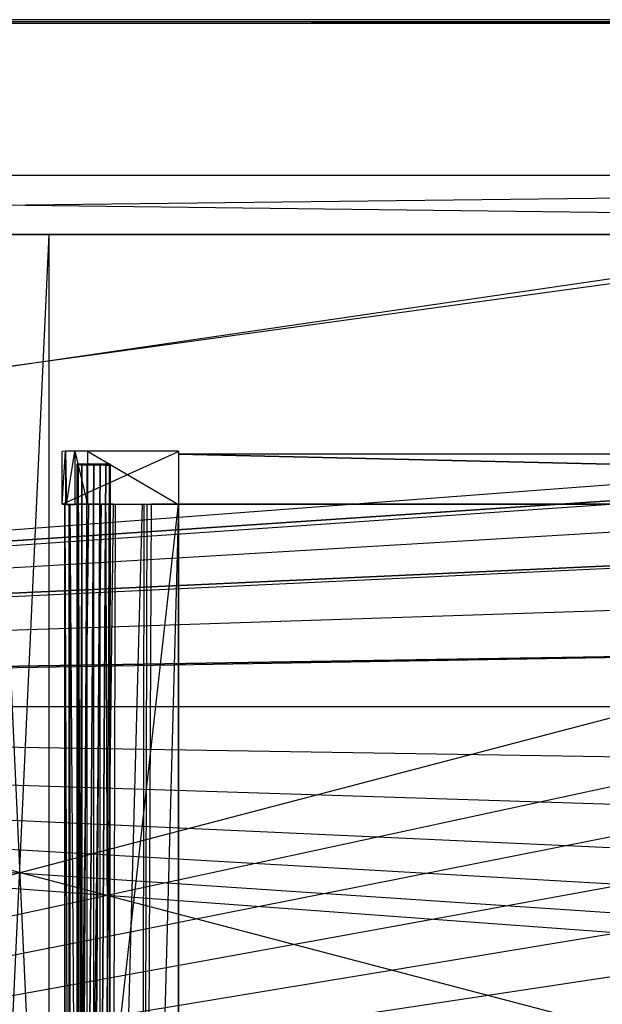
# Model space of a CAD drawing. Extents: x -1.6 to 0, y -0.5 to 0.
# Tile 18 of 29: x -0.8 to -0.61, y -0.32 to 0. Entities that reach past the tile are written whole.
import ezdxf

# ---------------------------------------------------------------- set-up
doc = ezdxf.new("R2010")
doc.units = 0
for name, color, linetype in [('L11_KORPUS_LEGATO_MS_X_190__Y_4', 7, 'CONTINUOUS'), ('L12_KORPUS_LEGATO_BO_X_15620__Y', 7, 'CONTINUOUS'), ('L13_KORPUS_LEGATO_RWT_X_15620__', 7, 'CONTINUOUS'), ('L19_DRAWERBOX_LEGATO_REL_7_X_13', 7, 'CONTINUOUS'), ('L21_DRAWERBOX_LEGATO_REL_5_X_36', 7, 'CONTINUOUS'), ('L23_DRAWERBOX_LEGATO_REL_3_X_68', 7, 'CONTINUOUS'), ('L24_DRAWERBOX_LEGATO_REL_2_X_68', 7, 'CONTINUOUS'), ('L26_DRAWERBOX_LEGATO_REL_0_X_37', 7, 'CONTINUOUS'), ('L9_PLATTE_LEGATO_N_B11700__0___', 7, 'CONTINUOUS')]:
    doc.layers.add(name, color=color, linetype=linetype)

msp = doc.modelspace()

# ---------------------------------------------------------------- linework, layer by layer
at = {"layer": 'L11_KORPUS_LEGATO_MS_X_190__Y_4', "color": 8}
for points, invisible_edges in [([(-0.8095, -0.069, 0.313), (-0.7905, -0.069, 0.02), (-0.8095, -0.069, 0.02), (-0.8095, -0.069, 0.313)], 13), ([(-0.7905, -0.069, 0.02), (-0.8095, -0.069, 0.313), (-0.7905, -0.069, 0.313), (-0.7905, -0.069, 0.02)], 14), ([(-0.7905, -0.069, 0.02), (-0.8095, -0.478, 0.02), (-0.8095, -0.069, 0.02), (-0.7905, -0.069, 0.02)], 13), ([(-0.8095, -0.478, 0.02), (-0.7905, -0.069, 0.02), (-0.7905, -0.478, 0.02), (-0.8095, -0.478, 0.02)], 14), ([(-0.7905, -0.478, 0.313), (-0.8095, -0.069, 0.313), (-0.8095, -0.478, 0.313), (-0.7905, -0.478, 0.313)], 13), ([(-0.8095, -0.069, 0.313), (-0.7905, -0.478, 0.313), (-0.7905, -0.069, 0.313), (-0.8095, -0.069, 0.313)], 14), ([(-0.7905, -0.069, 0.02), (-0.7905, -0.478, 0.313), (-0.7905, -0.478, 0.02), (-0.7905, -0.069, 0.02)], 13), ([(-0.7905, -0.478, 0.313), (-0.7905, -0.069, 0.02), (-0.7905, -0.069, 0.313), (-0.7905, -0.478, 0.313)], 14)]:
    msp.add_3dface(points, dxfattribs=dict(at, invisible_edges=invisible_edges))
at = {"layer": 'L12_KORPUS_LEGATO_BO_X_15620__Y', "color": 8}
for points, invisible_edges in [([(-0.019, -0.4785, 0.02), (-1.581, -0.069, 0.02), (-1.581, -0.4785, 0.02), (-0.019, -0.4785, 0.02)], 13), ([(-1.581, -0.069, 0.02), (-0.019, -0.4785, 0.02), (-0.019, -0.069, 0.02), (-1.581, -0.069, 0.02)], 14), ([(-0.019, -0.069, 0.001), (-1.581, -0.4785, 0.001), (-1.581, -0.069, 0.001), (-0.019, -0.069, 0.001)], 13), ([(-1.581, -0.4785, 0.001), (-0.019, -0.069, 0.001), (-0.019, -0.4785, 0.001), (-1.581, -0.4785, 0.001)], 14), ([(-1.581, -0.069, 0.02), (-0.019, -0.069, 0.001), (-1.581, -0.069, 0.001), (-1.581, -0.069, 0.02)], 13), ([(-0.019, -0.069, 0.001), (-1.581, -0.069, 0.02), (-0.019, -0.069, 0.02), (-0.019, -0.069, 0.001)], 14)]:
    msp.add_3dface(points, dxfattribs=dict(at, invisible_edges=invisible_edges))
at = {"layer": 'L13_KORPUS_LEGATO_RWT_X_15620__', "color": 8}
for points, invisible_edges in [([(-1.581, -0.05, 0.1605), (-0.019, -0.05, 0.0005), (-1.581, -0.05, 0.0005), (-1.581, -0.05, 0.1605)], 13), ([(-0.019, -0.05, 0.0005), (-1.581, -0.05, 0.1605), (-0.019, -0.05, 0.1605), (-0.019, -0.05, 0.0005)], 14), ([(-0.019, -0.05, 0.0005), (-1.581, -0.069, 0.0005), (-1.581, -0.05, 0.0005), (-0.019, -0.05, 0.0005)], 13), ([(-1.581, -0.069, 0.0005), (-0.019, -0.05, 0.0005), (-0.019, -0.069, 0.0005), (-1.581, -0.069, 0.0005)], 14), ([(-0.019, -0.069, 0.1605), (-1.581, -0.05, 0.1605), (-1.581, -0.069, 0.1605), (-0.019, -0.069, 0.1605)], 13), ([(-1.581, -0.05, 0.1605), (-0.019, -0.069, 0.1605), (-0.019, -0.05, 0.1605), (-1.581, -0.05, 0.1605)], 14), ([(-0.019, -0.069, 0.1605), (-1.581, -0.069, 0.0005), (-0.019, -0.069, 0.0005), (-0.019, -0.069, 0.1605)], 13), ([(-1.581, -0.069, 0.0005), (-0.019, -0.069, 0.1605), (-1.581, -0.069, 0.1605), (-1.581, -0.069, 0.0005)], 14)]:
    msp.add_3dface(points, dxfattribs=dict(at, invisible_edges=invisible_edges))
at = {"layer": 'L19_DRAWERBOX_LEGATO_REL_7_X_13', "color": 8}
for points, invisible_edges in [([(-0.781257, -0.143025, 0.168674), (-0.781669, -0.142651, 0.1666), (-0.781669, -0.143025, 0.1666), (-0.781257, -0.143025, 0.168674)], 13), ([(-0.781669, -0.142651, 0.1666), (-0.781257, -0.143025, 0.168674), (-0.781257, -0.142651, 0.168674), (-0.781669, -0.142651, 0.1666)], 14), ([(-0.781669, -0.143025, 0.1666), (-0.781257, -0.142651, 0.164526), (-0.781257, -0.143025, 0.164526), (-0.781669, -0.143025, 0.1666)], 13), ([(-0.781257, -0.142651, 0.164526), (-0.781669, -0.143025, 0.1666), (-0.781669, -0.142651, 0.1666), (-0.781257, -0.142651, 0.164526)], 14), ([(-0.781669, -0.142651, 0.1666), (-0.780164, -0.142651, 0.164979), (-0.781257, -0.142651, 0.164526), (-0.781669, -0.142651, 0.1666)], 13), ([(-0.780164, -0.142651, 0.164979), (-0.781669, -0.142651, 0.1666), (-0.780487, -0.142651, 0.1666), (-0.780164, -0.142651, 0.164979)], 14), ([(-0.781257, -0.142651, 0.168674), (-0.780487, -0.142651, 0.1666), (-0.781669, -0.142651, 0.1666), (-0.781257, -0.142651, 0.168674)], 13), ([(-0.781257, -0.452987, 0.168674), (-0.781669, -0.143025, 0.1666), (-0.781669, -0.452987, 0.1666), (-0.781257, -0.452987, 0.168674)], 13), ([(-0.781669, -0.143025, 0.1666), (-0.781257, -0.452987, 0.168674), (-0.781257, -0.143025, 0.168674), (-0.781669, -0.143025, 0.1666)], 14), ([(-0.781669, -0.452987, 0.1666), (-0.781257, -0.143025, 0.164526), (-0.781257, -0.452987, 0.164526), (-0.781669, -0.452987, 0.1666)], 13), ([(-0.781257, -0.143025, 0.164526), (-0.781669, -0.452987, 0.1666), (-0.781669, -0.143025, 0.1666), (-0.781257, -0.143025, 0.164526)], 14), ([(-0.780082, -0.143025, 0.170432), (-0.781257, -0.142651, 0.168674), (-0.781257, -0.143025, 0.168674), (-0.780082, -0.143025, 0.170432)], 13), ([(-0.781257, -0.142651, 0.168674), (-0.780082, -0.143025, 0.170432), (-0.780082, -0.142651, 0.170432), (-0.781257, -0.142651, 0.168674)], 14), ([(-0.781257, -0.143025, 0.164526), (-0.780082, -0.142651, 0.162768), (-0.780082, -0.143025, 0.162768), (-0.781257, -0.143025, 0.164526)], 13), ([(-0.780082, -0.142651, 0.162768), (-0.781257, -0.143025, 0.164526), (-0.781257, -0.142651, 0.164526), (-0.780082, -0.142651, 0.162768)], 14), ([(-0.781257, -0.142651, 0.164526), (-0.779246, -0.142651, 0.163604), (-0.780082, -0.142651, 0.162768), (-0.781257, -0.142651, 0.164526)], 13), ([(-0.779246, -0.142651, 0.163604), (-0.781257, -0.142651, 0.164526), (-0.780164, -0.142651, 0.164979), (-0.779246, -0.142651, 0.163604)], 14), ([(-0.780487, -0.142651, 0.1666), (-0.781257, -0.142651, 0.168674), (-0.780164, -0.142651, 0.168221), (-0.780487, -0.142651, 0.1666)], 14), ([(-0.781257, -0.142651, 0.168674), (-0.779246, -0.142651, 0.169596), (-0.780164, -0.142651, 0.168221), (-0.781257, -0.142651, 0.168674)], 13), ([(-0.779246, -0.142651, 0.169596), (-0.781257, -0.142651, 0.168674), (-0.780082, -0.142651, 0.170432), (-0.779246, -0.142651, 0.169596)], 14), ([(-0.780082, -0.452987, 0.170432), (-0.781257, -0.143025, 0.168674), (-0.781257, -0.452987, 0.168674), (-0.780082, -0.452987, 0.170432)], 13), ([(-0.781257, -0.143025, 0.168674), (-0.780082, -0.452987, 0.170432), (-0.780082, -0.143025, 0.170432), (-0.781257, -0.143025, 0.168674)], 14), ([(-0.781257, -0.452987, 0.164526), (-0.780082, -0.143025, 0.162768), (-0.780082, -0.452987, 0.162768), (-0.781257, -0.452987, 0.164526)], 13), ([(-0.780082, -0.143025, 0.162768), (-0.781257, -0.452987, 0.164526), (-0.781257, -0.143025, 0.164526), (-0.780082, -0.143025, 0.162768)], 14), ([(-0.772013, -0.142651, 0.1666), (-0.780164, -0.142651, 0.164979), (-0.780487, -0.142651, 0.1666), (-0.772013, -0.142651, 0.1666)], 13), ([(-0.772013, -0.142651, 0.1666), (-0.780487, -0.142651, 0.1666), (-0.780164, -0.142651, 0.168221), (-0.772013, -0.142651, 0.1666)], 10), ([(-0.773254, -0.142651, 0.163604), (-0.779246, -0.142651, 0.163604), (-0.780164, -0.142651, 0.164979), (-0.773254, -0.142651, 0.163604)], 10), ([(-0.773254, -0.142651, 0.163604), (-0.780164, -0.142651, 0.164979), (-0.772335, -0.142651, 0.164979), (-0.773254, -0.142651, 0.163604)], 13), ([(-0.772335, -0.142651, 0.164979), (-0.780164, -0.142651, 0.164979), (-0.772013, -0.142651, 0.1666), (-0.772335, -0.142651, 0.164979)], 10), ([(-0.772013, -0.142651, 0.1666), (-0.780164, -0.142651, 0.168221), (-0.772335, -0.142651, 0.168221), (-0.772013, -0.142651, 0.1666)], 13), ([(-0.772335, -0.142651, 0.168221), (-0.780164, -0.142651, 0.168221), (-0.779246, -0.142651, 0.169596), (-0.772335, -0.142651, 0.168221)], 14), ([(-0.778324, -0.143025, 0.171607), (-0.780082, -0.142651, 0.170432), (-0.780082, -0.143025, 0.170432), (-0.778324, -0.143025, 0.171607)], 13), ([(-0.780082, -0.142651, 0.170432), (-0.778324, -0.143025, 0.171607), (-0.778324, -0.142651, 0.171607), (-0.780082, -0.142651, 0.170432)], 14), ([(-0.778324, -0.142651, 0.161593), (-0.780082, -0.143025, 0.162768), (-0.780082, -0.142651, 0.162768), (-0.778324, -0.142651, 0.161593)], 13), ([(-0.780082, -0.143025, 0.162768), (-0.778324, -0.142651, 0.161593), (-0.778324, -0.143025, 0.161593), (-0.780082, -0.143025, 0.162768)], 14), ([(-0.780082, -0.142651, 0.162768), (-0.777871, -0.142651, 0.162686), (-0.778324, -0.142651, 0.161593), (-0.780082, -0.142651, 0.162768)], 13), ([(-0.777871, -0.142651, 0.162686), (-0.780082, -0.142651, 0.162768), (-0.779246, -0.142651, 0.163604), (-0.777871, -0.142651, 0.162686)], 14), ([(-0.780082, -0.142651, 0.170432), (-0.777871, -0.142651, 0.170514), (-0.779246, -0.142651, 0.169596), (-0.780082, -0.142651, 0.170432)], 13), ([(-0.777871, -0.142651, 0.170514), (-0.780082, -0.142651, 0.170432), (-0.778324, -0.142651, 0.171607), (-0.777871, -0.142651, 0.170514)], 14), ([(-0.780082, -0.452987, 0.170432), (-0.778324, -0.143025, 0.171607), (-0.780082, -0.143025, 0.170432), (-0.780082, -0.452987, 0.170432)], 13), ([(-0.778324, -0.143025, 0.171607), (-0.780082, -0.452987, 0.170432), (-0.778324, -0.452987, 0.171607), (-0.778324, -0.143025, 0.171607)], 14), ([(-0.778324, -0.143025, 0.161593), (-0.780082, -0.452987, 0.162768), (-0.780082, -0.143025, 0.162768), (-0.778324, -0.143025, 0.161593)], 13), ([(-0.780082, -0.452987, 0.162768), (-0.778324, -0.143025, 0.161593), (-0.778324, -0.452987, 0.161593), (-0.780082, -0.452987, 0.162768)], 14), ([(-0.774628, -0.142651, 0.162686), (-0.777871, -0.142651, 0.162686), (-0.779246, -0.142651, 0.163604), (-0.774628, -0.142651, 0.162686)], 10), ([(-0.774628, -0.142651, 0.162686), (-0.779246, -0.142651, 0.163604), (-0.773254, -0.142651, 0.163604), (-0.774628, -0.142651, 0.162686)], 13), ([(-0.772335, -0.142651, 0.168221), (-0.779246, -0.142651, 0.169596), (-0.773254, -0.142651, 0.169596), (-0.772335, -0.142651, 0.168221)], 15), ([(-0.773254, -0.142651, 0.169596), (-0.779246, -0.142651, 0.169596), (-0.777871, -0.142651, 0.170514), (-0.773254, -0.142651, 0.169596)], 10), ([(-0.77625, -0.143025, 0.172019), (-0.778324, -0.142651, 0.171607), (-0.778324, -0.143025, 0.171607), (-0.77625, -0.143025, 0.172019)], 13), ([(-0.778324, -0.142651, 0.171607), (-0.77625, -0.143025, 0.172019), (-0.77625, -0.142651, 0.172019), (-0.778324, -0.142651, 0.171607)], 14), ([(-0.77625, -0.142651, 0.161181), (-0.778324, -0.143025, 0.161593), (-0.778324, -0.142651, 0.161593), (-0.77625, -0.142651, 0.161181)], 13), ([(-0.778324, -0.143025, 0.161593), (-0.77625, -0.142651, 0.161181), (-0.77625, -0.143025, 0.161181), (-0.778324, -0.143025, 0.161593)], 14), ([(-0.778324, -0.142651, 0.161593), (-0.77625, -0.142651, 0.162363), (-0.77625, -0.142651, 0.161181), (-0.778324, -0.142651, 0.161593)], 13), ([(-0.77625, -0.142651, 0.162363), (-0.778324, -0.142651, 0.161593), (-0.777871, -0.142651, 0.162686), (-0.77625, -0.142651, 0.162363)], 14), ([(-0.778324, -0.142651, 0.171607), (-0.77625, -0.142651, 0.170837), (-0.777871, -0.142651, 0.170514), (-0.778324, -0.142651, 0.171607)], 13), ([(-0.77625, -0.142651, 0.170837), (-0.778324, -0.142651, 0.171607), (-0.77625, -0.142651, 0.172019), (-0.77625, -0.142651, 0.170837)], 14), ([(-0.778324, -0.452987, 0.171607), (-0.77625, -0.143025, 0.172019), (-0.778324, -0.143025, 0.171607), (-0.778324, -0.452987, 0.171607)], 13), ([(-0.77625, -0.143025, 0.172019), (-0.778324, -0.452987, 0.171607), (-0.77625, -0.452987, 0.172019), (-0.77625, -0.143025, 0.172019)], 14), ([(-0.77625, -0.143025, 0.161181), (-0.778324, -0.452987, 0.161593), (-0.778324, -0.143025, 0.161593), (-0.77625, -0.143025, 0.161181)], 13), ([(-0.778324, -0.452987, 0.161593), (-0.77625, -0.143025, 0.161181), (-0.77625, -0.452987, 0.161181), (-0.778324, -0.452987, 0.161593)], 14), ([(-0.777871, -0.142651, 0.162686), (-0.774628, -0.142651, 0.162686), (-0.77625, -0.142651, 0.162363), (-0.777871, -0.142651, 0.162686)], 13), ([(-0.773254, -0.142651, 0.169596), (-0.777871, -0.142651, 0.170514), (-0.774628, -0.142651, 0.170514), (-0.773254, -0.142651, 0.169596)], 15), ([(-0.774628, -0.142651, 0.170514), (-0.777871, -0.142651, 0.170514), (-0.77625, -0.142651, 0.170837), (-0.774628, -0.142651, 0.170514)], 15), ([(-0.774176, -0.142651, 0.161593), (-0.77625, -0.143025, 0.161181), (-0.77625, -0.142651, 0.161181), (-0.774176, -0.142651, 0.161593)], 13), ([(-0.77625, -0.143025, 0.161181), (-0.774176, -0.142651, 0.161593), (-0.774176, -0.143025, 0.161593), (-0.77625, -0.143025, 0.161181)], 14), ([(-0.774176, -0.143025, 0.171607), (-0.77625, -0.142651, 0.172019), (-0.77625, -0.143025, 0.172019), (-0.774176, -0.143025, 0.171607)], 13), ([(-0.77625, -0.142651, 0.172019), (-0.774176, -0.143025, 0.171607), (-0.774176, -0.142651, 0.171607), (-0.77625, -0.142651, 0.172019)], 14), ([(-0.77625, -0.142651, 0.170837), (-0.774176, -0.142651, 0.171607), (-0.774628, -0.142651, 0.170514), (-0.77625, -0.142651, 0.170837)], 13), ([(-0.774176, -0.142651, 0.171607), (-0.77625, -0.142651, 0.170837), (-0.77625, -0.142651, 0.172019), (-0.774176, -0.142651, 0.171607)], 14), ([(-0.77625, -0.142651, 0.162363), (-0.774176, -0.142651, 0.161593), (-0.77625, -0.142651, 0.161181), (-0.77625, -0.142651, 0.162363)], 13), ([(-0.774176, -0.142651, 0.161593), (-0.77625, -0.142651, 0.162363), (-0.774628, -0.142651, 0.162686), (-0.774176, -0.142651, 0.161593)], 14), ([(-0.774176, -0.143025, 0.161593), (-0.77625, -0.452987, 0.161181), (-0.77625, -0.143025, 0.161181), (-0.774176, -0.143025, 0.161593)], 13), ([(-0.77625, -0.452987, 0.161181), (-0.774176, -0.143025, 0.161593), (-0.774176, -0.452987, 0.161593), (-0.77625, -0.452987, 0.161181)], 14), ([(-0.77625, -0.452987, 0.172019), (-0.774176, -0.143025, 0.171607), (-0.77625, -0.143025, 0.172019), (-0.77625, -0.452987, 0.172019)], 13), ([(-0.774176, -0.143025, 0.171607), (-0.77625, -0.452987, 0.172019), (-0.774176, -0.452987, 0.171607), (-0.774176, -0.143025, 0.171607)], 14), ([(-0.774628, -0.142651, 0.170514), (-0.772418, -0.142651, 0.170432), (-0.773254, -0.142651, 0.169596), (-0.774628, -0.142651, 0.170514)], 13), ([(-0.772418, -0.142651, 0.170432), (-0.774628, -0.142651, 0.170514), (-0.774176, -0.142651, 0.171607), (-0.772418, -0.142651, 0.170432)], 14), ([(-0.774628, -0.142651, 0.162686), (-0.772418, -0.142651, 0.162768), (-0.774176, -0.142651, 0.161593), (-0.774628, -0.142651, 0.162686)], 13), ([(-0.772418, -0.142651, 0.162768), (-0.774628, -0.142651, 0.162686), (-0.773254, -0.142651, 0.163604), (-0.772418, -0.142651, 0.162768)], 14), ([(-0.772418, -0.142651, 0.162768), (-0.774176, -0.143025, 0.161593), (-0.774176, -0.142651, 0.161593), (-0.772418, -0.142651, 0.162768)], 13), ([(-0.774176, -0.143025, 0.161593), (-0.772418, -0.142651, 0.162768), (-0.772418, -0.143025, 0.162768), (-0.774176, -0.143025, 0.161593)], 14), ([(-0.772418, -0.143025, 0.170432), (-0.774176, -0.142651, 0.171607), (-0.774176, -0.143025, 0.171607), (-0.772418, -0.143025, 0.170432)], 13), ([(-0.774176, -0.142651, 0.171607), (-0.772418, -0.143025, 0.170432), (-0.772418, -0.142651, 0.170432), (-0.774176, -0.142651, 0.171607)], 14), ([(-0.772418, -0.143025, 0.162768), (-0.774176, -0.452987, 0.161593), (-0.774176, -0.143025, 0.161593), (-0.772418, -0.143025, 0.162768)], 13), ([(-0.774176, -0.452987, 0.161593), (-0.772418, -0.143025, 0.162768), (-0.772418, -0.452987, 0.162768), (-0.774176, -0.452987, 0.161593)], 14), ([(-0.774176, -0.452987, 0.171607), (-0.772418, -0.143025, 0.170432), (-0.774176, -0.143025, 0.171607), (-0.774176, -0.452987, 0.171607)], 13), ([(-0.772418, -0.143025, 0.170432), (-0.774176, -0.452987, 0.171607), (-0.772418, -0.452987, 0.170432), (-0.772418, -0.143025, 0.170432)], 14), ([(-0.773254, -0.142651, 0.169596), (-0.771243, -0.142651, 0.168674), (-0.772335, -0.142651, 0.168221), (-0.773254, -0.142651, 0.169596)], 13), ([(-0.771243, -0.142651, 0.168674), (-0.773254, -0.142651, 0.169596), (-0.772418, -0.142651, 0.170432), (-0.771243, -0.142651, 0.168674)], 14), ([(-0.773254, -0.142651, 0.163604), (-0.771243, -0.142651, 0.164526), (-0.772418, -0.142651, 0.162768), (-0.773254, -0.142651, 0.163604)], 13), ([(-0.771243, -0.142651, 0.164526), (-0.773254, -0.142651, 0.163604), (-0.772335, -0.142651, 0.164979), (-0.771243, -0.142651, 0.164526)], 14), ([(-0.772418, -0.142651, 0.162768), (-0.771243, -0.143025, 0.164526), (-0.772418, -0.143025, 0.162768), (-0.772418, -0.142651, 0.162768)], 13), ([(-0.771243, -0.143025, 0.164526), (-0.772418, -0.142651, 0.162768), (-0.771243, -0.142651, 0.164526), (-0.771243, -0.143025, 0.164526)], 14), ([(-0.771243, -0.142651, 0.168674), (-0.772418, -0.143025, 0.170432), (-0.771243, -0.143025, 0.168674), (-0.771243, -0.142651, 0.168674)], 13), ([(-0.772418, -0.143025, 0.170432), (-0.771243, -0.142651, 0.168674), (-0.772418, -0.142651, 0.170432), (-0.772418, -0.143025, 0.170432)], 14), ([(-0.772418, -0.143025, 0.162768), (-0.771243, -0.452987, 0.164526), (-0.772418, -0.452987, 0.162768), (-0.772418, -0.143025, 0.162768)], 13), ([(-0.771243, -0.452987, 0.164526), (-0.772418, -0.143025, 0.162768), (-0.771243, -0.143025, 0.164526), (-0.771243, -0.452987, 0.164526)], 14), ([(-0.771243, -0.143025, 0.168674), (-0.772418, -0.452987, 0.170432), (-0.771243, -0.452987, 0.168674), (-0.771243, -0.143025, 0.168674)], 13), ([(-0.772418, -0.452987, 0.170432), (-0.771243, -0.143025, 0.168674), (-0.772418, -0.143025, 0.170432), (-0.772418, -0.452987, 0.170432)], 14), ([(-0.772335, -0.142651, 0.168221), (-0.770831, -0.142651, 0.1666), (-0.772013, -0.142651, 0.1666), (-0.772335, -0.142651, 0.168221)], 13), ([(-0.770831, -0.142651, 0.1666), (-0.772335, -0.142651, 0.168221), (-0.771243, -0.142651, 0.168674), (-0.770831, -0.142651, 0.1666)], 14), ([(-0.772335, -0.142651, 0.164979), (-0.770831, -0.142651, 0.1666), (-0.771243, -0.142651, 0.164526), (-0.772335, -0.142651, 0.164979)], 13), ([(-0.770831, -0.142651, 0.1666), (-0.772335, -0.142651, 0.164979), (-0.772013, -0.142651, 0.1666), (-0.770831, -0.142651, 0.1666)], 14), ([(-0.771243, -0.142651, 0.164526), (-0.770831, -0.143025, 0.1666), (-0.771243, -0.143025, 0.164526), (-0.771243, -0.142651, 0.164526)], 13), ([(-0.770831, -0.143025, 0.1666), (-0.771243, -0.142651, 0.164526), (-0.770831, -0.142651, 0.1666), (-0.770831, -0.143025, 0.1666)], 14), ([(-0.770831, -0.142651, 0.1666), (-0.771243, -0.143025, 0.168674), (-0.770831, -0.143025, 0.1666), (-0.770831, -0.142651, 0.1666)], 13), ([(-0.771243, -0.143025, 0.168674), (-0.770831, -0.142651, 0.1666), (-0.771243, -0.142651, 0.168674), (-0.771243, -0.143025, 0.168674)], 14), ([(-0.771243, -0.143025, 0.164526), (-0.770831, -0.452987, 0.1666), (-0.771243, -0.452987, 0.164526), (-0.771243, -0.143025, 0.164526)], 13), ([(-0.770831, -0.452987, 0.1666), (-0.771243, -0.143025, 0.164526), (-0.770831, -0.143025, 0.1666), (-0.770831, -0.452987, 0.1666)], 14), ([(-0.770831, -0.143025, 0.1666), (-0.771243, -0.452987, 0.168674), (-0.770831, -0.452987, 0.1666), (-0.770831, -0.143025, 0.1666)], 13), ([(-0.771243, -0.452987, 0.168674), (-0.770831, -0.143025, 0.1666), (-0.771243, -0.143025, 0.168674), (-0.771243, -0.452987, 0.168674)], 14)]:
    msp.add_3dface(points, dxfattribs=dict(at, invisible_edges=invisible_edges))
at = {"layer": 'L21_DRAWERBOX_LEGATO_REL_5_X_36', "color": 8}
for points, invisible_edges in [([(-0.749015, -0.1555, 0.032), (-0.7855, -0.4795, 0.032), (-0.7855, -0.1555, 0.032), (-0.749015, -0.1555, 0.032)], 13), ([(-0.7855, -0.4795, 0.032), (-0.749015, -0.1555, 0.032), (-0.749015, -0.4795, 0.032), (-0.7855, -0.4795, 0.032)], 14), ([(-0.784214, -0.4795, 0.10758), (-0.7855, -0.1555, 0.032), (-0.7855, -0.4795, 0.032), (-0.784214, -0.4795, 0.10758)], 13), ([(-0.7855, -0.1555, 0.032), (-0.784214, -0.4795, 0.10758), (-0.784214, -0.1555, 0.10758), (-0.7855, -0.1555, 0.032)], 14), ([(-0.783967, -0.4795, 0.110955), (-0.784214, -0.1555, 0.10758), (-0.784214, -0.4795, 0.10758), (-0.783967, -0.4795, 0.110955)], 13), ([(-0.784214, -0.1555, 0.10758), (-0.783967, -0.4795, 0.110955), (-0.783967, -0.1555, 0.110955), (-0.784214, -0.1555, 0.10758)], 14), ([(-0.78162, -0.4795, 0.114232), (-0.783967, -0.1555, 0.110955), (-0.783967, -0.4795, 0.110955), (-0.78162, -0.4795, 0.114232)], 13), ([(-0.783967, -0.1555, 0.110955), (-0.78162, -0.4795, 0.114232), (-0.78162, -0.1555, 0.114232), (-0.783967, -0.1555, 0.110955)], 14), ([(-0.78162, -0.4795, 0.114232), (-0.777974, -0.1555, 0.115948), (-0.78162, -0.1555, 0.114232), (-0.78162, -0.4795, 0.114232)], 13), ([(-0.777974, -0.1555, 0.115948), (-0.78162, -0.4795, 0.114232), (-0.777974, -0.4795, 0.115948), (-0.777974, -0.1555, 0.115948)], 14), ([(-0.777974, -0.4795, 0.115948), (-0.773911, -0.1555, 0.115998), (-0.777974, -0.1555, 0.115948), (-0.777974, -0.4795, 0.115948)], 13), ([(-0.773911, -0.1555, 0.115998), (-0.777974, -0.4795, 0.115948), (-0.773911, -0.4795, 0.115998), (-0.773911, -0.1555, 0.115998)], 14), ([(-0.773911, -0.4795, 0.115998), (-0.770072, -0.1555, 0.114666), (-0.773911, -0.1555, 0.115998), (-0.773911, -0.4795, 0.115998)], 13), ([(-0.770072, -0.1555, 0.114666), (-0.773911, -0.4795, 0.115998), (-0.770072, -0.4795, 0.114666), (-0.770072, -0.1555, 0.114666)], 14), ([(-0.76932, -0.1555, 0.113598), (-0.770072, -0.4795, 0.114666), (-0.76932, -0.4795, 0.113598), (-0.76932, -0.1555, 0.113598)], 13), ([(-0.770072, -0.4795, 0.114666), (-0.76932, -0.1555, 0.113598), (-0.770072, -0.1555, 0.114666), (-0.770072, -0.4795, 0.114666)], 14), ([(-0.760611, -0.1555, 0.060646), (-0.76932, -0.4795, 0.113598), (-0.760611, -0.4795, 0.060646), (-0.760611, -0.1555, 0.060646)], 13), ([(-0.76932, -0.4795, 0.113598), (-0.760611, -0.1555, 0.060646), (-0.76932, -0.1555, 0.113598), (-0.76932, -0.4795, 0.113598)], 14), ([(-0.76003, -0.1555, 0.058607), (-0.760611, -0.4795, 0.060646), (-0.76003, -0.4795, 0.058607), (-0.76003, -0.1555, 0.058607)], 13), ([(-0.760611, -0.4795, 0.060646), (-0.76003, -0.1555, 0.058607), (-0.760611, -0.1555, 0.060646), (-0.760611, -0.4795, 0.060646)], 14), ([(-0.759068, -0.1555, 0.056719), (-0.76003, -0.4795, 0.058607), (-0.759068, -0.4795, 0.056719), (-0.759068, -0.1555, 0.056719)], 13), ([(-0.76003, -0.4795, 0.058607), (-0.759068, -0.1555, 0.056719), (-0.76003, -0.1555, 0.058607), (-0.76003, -0.4795, 0.058607)], 14), ([(-0.757759, -0.1555, 0.055052), (-0.759068, -0.4795, 0.056719), (-0.757759, -0.4795, 0.055052), (-0.757759, -0.1555, 0.055052)], 13), ([(-0.759068, -0.4795, 0.056719), (-0.757759, -0.1555, 0.055052), (-0.759068, -0.1555, 0.056719), (-0.759068, -0.4795, 0.056719)], 14), ([(-0.757759, -0.4795, 0.055052), (-0.749015, -0.1555, 0.048743), (-0.757759, -0.1555, 0.055052), (-0.757759, -0.4795, 0.055052)], 13), ([(-0.749015, -0.1555, 0.048743), (-0.757759, -0.4795, 0.055052), (-0.749015, -0.4795, 0.048743), (-0.749015, -0.1555, 0.048743)], 14), ([(-0.749015, -0.1555, 0.032), (-0.749015, -0.4795, 0.048743), (-0.749015, -0.4795, 0.032), (-0.749015, -0.1555, 0.032)], 13), ([(-0.749015, -0.4795, 0.048743), (-0.749015, -0.1555, 0.032), (-0.749015, -0.1555, 0.048743), (-0.749015, -0.4795, 0.048743)], 14)]:
    msp.add_3dface(points, dxfattribs=dict(at, invisible_edges=invisible_edges))
at = {"layer": 'L23_DRAWERBOX_LEGATO_REL_3_X_68', "color": 8}
for points, invisible_edges in [([(-0.749015, -0.4795, 0.048), (-0.749015, -0.1555, 0.032), (-0.749015, -0.4795, 0.032), (-0.749015, -0.4795, 0.048)], 13), ([(-0.749015, -0.1555, 0.032), (-0.749015, -0.4795, 0.048), (-0.749015, -0.1555, 0.048), (-0.749015, -0.1555, 0.032)], 14), ([(-0.749015, -0.1555, 0.048), (-0.060485, -0.1555, 0.032), (-0.749015, -0.1555, 0.032), (-0.749015, -0.1555, 0.048)], 13), ([(-0.060485, -0.1555, 0.032), (-0.749015, -0.1555, 0.048), (-0.060485, -0.1555, 0.048), (-0.060485, -0.1555, 0.032)], 14), ([(-0.749015, -0.4795, 0.048), (-0.060485, -0.1555, 0.048), (-0.749015, -0.1555, 0.048), (-0.749015, -0.4795, 0.048)], 13), ([(-0.060485, -0.1555, 0.048), (-0.749015, -0.4795, 0.048), (-0.060485, -0.4795, 0.048), (-0.060485, -0.1555, 0.048)], 14), ([(-0.060485, -0.1555, 0.032), (-0.749015, -0.4795, 0.032), (-0.749015, -0.1555, 0.032), (-0.060485, -0.1555, 0.032)], 13), ([(-0.749015, -0.4795, 0.032), (-0.060485, -0.1555, 0.032), (-0.060485, -0.4795, 0.032), (-0.749015, -0.4795, 0.032)], 14)]:
    msp.add_3dface(points, dxfattribs=dict(at, invisible_edges=invisible_edges))
at = {"layer": 'L24_DRAWERBOX_LEGATO_REL_2_X_68', "color": 8}
for points, invisible_edges in [([(-0.060485, -0.1555, 0.167), (-0.749015, -0.1395, 0.167), (-0.749015, -0.1555, 0.167), (-0.060485, -0.1555, 0.167)], 13), ([(-0.749015, -0.1395, 0.167), (-0.060485, -0.1555, 0.167), (-0.060485, -0.1395, 0.167), (-0.749015, -0.1395, 0.167)], 14), ([(-0.749015, -0.1395, 0.032), (-0.060485, -0.1395, 0.167), (-0.060485, -0.1395, 0.032), (-0.749015, -0.1395, 0.032)], 13), ([(-0.060485, -0.1395, 0.167), (-0.749015, -0.1395, 0.032), (-0.749015, -0.1395, 0.167), (-0.060485, -0.1395, 0.167)], 14), ([(-0.749015, -0.1395, 0.032), (-0.060485, -0.1555, 0.032), (-0.749015, -0.1555, 0.032), (-0.749015, -0.1395, 0.032)], 13), ([(-0.060485, -0.1555, 0.032), (-0.749015, -0.1395, 0.032), (-0.060485, -0.1395, 0.032), (-0.060485, -0.1555, 0.032)], 14), ([(-0.749015, -0.1555, 0.167), (-0.749015, -0.1395, 0.032), (-0.749015, -0.1555, 0.032), (-0.749015, -0.1555, 0.167)], 13), ([(-0.749015, -0.1395, 0.032), (-0.749015, -0.1555, 0.167), (-0.749015, -0.1395, 0.167), (-0.749015, -0.1395, 0.032)], 14), ([(-0.060485, -0.1555, 0.167), (-0.749015, -0.1555, 0.032), (-0.060485, -0.1555, 0.032), (-0.060485, -0.1555, 0.167)], 13), ([(-0.749015, -0.1555, 0.032), (-0.060485, -0.1555, 0.167), (-0.749015, -0.1555, 0.167), (-0.749015, -0.1555, 0.032)], 14)]:
    msp.add_3dface(points, dxfattribs=dict(at, invisible_edges=invisible_edges))
at = {"layer": 'L26_DRAWERBOX_LEGATO_REL_0_X_37', "color": 8}
for points, invisible_edges in [([(-0.749015, -0.138513, 0.1674), (-0.786358, -0.138651, 0.032007), (-0.785263, -0.138468, 0.157951), (-0.749015, -0.138513, 0.1674)], 14), ([(-0.785263, -0.138468, 0.157951), (-0.786358, -0.155499, 0.032007), (-0.785263, -0.155682, 0.157951), (-0.785263, -0.138468, 0.157951)], 13), ([(-0.786358, -0.155499, 0.032007), (-0.785263, -0.138468, 0.157951), (-0.786358, -0.138651, 0.032007), (-0.786358, -0.155499, 0.032007)], 14), ([(-0.749015, -0.138513, 0.1674), (-0.749015, -0.13865, 0.032), (-0.786358, -0.138651, 0.032007), (-0.749015, -0.138513, 0.1674)], 14), ([(-0.749015, -0.13865, 0.032), (-0.786358, -0.155499, 0.032007), (-0.786358, -0.138651, 0.032007), (-0.749015, -0.13865, 0.032)], 13), ([(-0.786358, -0.155499, 0.032007), (-0.749015, -0.13865, 0.032), (-0.749015, -0.1555, 0.032), (-0.786358, -0.155499, 0.032007)], 14), ([(-0.749015, -0.138513, 0.1674), (-0.785263, -0.138468, 0.157951), (-0.782333, -0.138536, 0.165411), (-0.749015, -0.138513, 0.1674)], 14), ([(-0.782333, -0.138536, 0.165411), (-0.785263, -0.138468, 0.157951), (-0.785018, -0.138542, 0.16166), (-0.782333, -0.138536, 0.165411)], 14), ([(-0.785018, -0.155608, 0.16166), (-0.785263, -0.138468, 0.157951), (-0.785263, -0.155682, 0.157951), (-0.785018, -0.155608, 0.16166)], 13), ([(-0.785263, -0.138468, 0.157951), (-0.785018, -0.155608, 0.16166), (-0.785018, -0.138542, 0.16166), (-0.785263, -0.138468, 0.157951)], 14), ([(-0.782333, -0.138536, 0.165411), (-0.785018, -0.155608, 0.16166), (-0.782333, -0.155614, 0.165411), (-0.782333, -0.138536, 0.165411)], 13), ([(-0.785018, -0.155608, 0.16166), (-0.782333, -0.138536, 0.165411), (-0.785018, -0.138542, 0.16166), (-0.785018, -0.155608, 0.16166)], 14), ([(-0.749015, -0.138513, 0.1674), (-0.782333, -0.138536, 0.165411), (-0.778221, -0.138525, 0.167347), (-0.749015, -0.138513, 0.1674)], 14), ([(-0.782333, -0.138536, 0.165411), (-0.778221, -0.155625, 0.167347), (-0.778221, -0.138525, 0.167347), (-0.782333, -0.138536, 0.165411)], 14), ([(-0.778221, -0.155625, 0.167347), (-0.782333, -0.138536, 0.165411), (-0.782333, -0.155614, 0.165411), (-0.778221, -0.155625, 0.167347)], 13), ([(-0.778221, -0.138525, 0.167347), (-0.749015, -0.155637, 0.1674), (-0.749015, -0.138513, 0.1674), (-0.778221, -0.138525, 0.167347)], 14), ([(-0.749015, -0.155637, 0.1674), (-0.778221, -0.138525, 0.167347), (-0.778221, -0.155625, 0.167347), (-0.749015, -0.155637, 0.1674)], 13), ([(-0.749015, -0.1555, 0.032), (-0.749015, -0.138513, 0.1674), (-0.749015, -0.155637, 0.1674), (-0.749015, -0.1555, 0.032)], 13), ([(-0.749015, -0.138513, 0.1674), (-0.749015, -0.1555, 0.032), (-0.749015, -0.13865, 0.032), (-0.749015, -0.138513, 0.1674)], 14), ([(-0.785263, -0.155682, 0.157951), (-0.786358, -0.155499, 0.032007), (-0.749015, -0.1555, 0.032), (-0.785263, -0.155682, 0.157951)], 14), ([(-0.749015, -0.155637, 0.1674), (-0.785263, -0.155682, 0.157951), (-0.749015, -0.1555, 0.032), (-0.749015, -0.155637, 0.1674)], 14), ([(-0.782333, -0.155614, 0.165411), (-0.785018, -0.155608, 0.16166), (-0.785263, -0.155682, 0.157951), (-0.782333, -0.155614, 0.165411)], 14), ([(-0.749015, -0.155637, 0.1674), (-0.782333, -0.155614, 0.165411), (-0.785263, -0.155682, 0.157951), (-0.749015, -0.155637, 0.1674)], 14), ([(-0.749015, -0.155637, 0.1674), (-0.778221, -0.155625, 0.167347), (-0.782333, -0.155614, 0.165411), (-0.749015, -0.155637, 0.1674)], 14)]:
    msp.add_3dface(points, dxfattribs=dict(at, invisible_edges=invisible_edges))
at = {"layer": 'L9_PLATTE_LEGATO_N_B11700__0___', "color": 8}
for points, invisible_edges in [([(-1.598322, 0, 0.378361), (-0.00192, 0, 0.374378), (-1.598322, 0, 0.374378), (-1.598322, 0, 0.378361)], 13), ([(-0.00192, 0, 0.374378), (-1.598322, 0, 0.378361), (-0.00192, 0, 0.378361), (-0.00192, 0, 0.374378)], 14), ([(-1.598322, 0, 0.38), (-0.00192, 0, 0.378361), (-1.598322, 0, 0.378361), (-1.598322, 0, 0.38)], 13), ([(-0.00192, 0, 0.378361), (-1.598322, 0, 0.38), (-0.00192, 0, 0.38), (-0.00192, 0, 0.378361)], 14), ([(-1.598322, 0, 0.3732), (-0.002934, 0, 0.372564), (-1.597308, 0, 0.372564), (-1.598322, 0, 0.3732)], 13), ([(-0.002934, 0, 0.372564), (-1.598322, 0, 0.3732), (-0.00192, 0, 0.3732), (-0.002934, 0, 0.372564)], 14), ([(-1.598322, 0, 0.374378), (-0.00192, 0, 0.3732), (-1.598322, 0, 0.3732), (-1.598322, 0, 0.374378)], 13), ([(-0.00192, 0, 0.3732), (-1.598322, 0, 0.374378), (-0.00192, 0, 0.374378), (-0.00192, 0, 0.3732)], 14), ([(-0.00192, -0.001197, 0.38), (-1.598322, 0, 0.38), (-1.598322, -0.001197, 0.38), (-0.00192, -0.001197, 0.38)], 13), ([(-1.598322, 0, 0.38), (-0.00192, -0.001197, 0.38), (-0.00192, 0, 0.38), (-1.598322, 0, 0.38)], 14), ([(-1.597308, 0, 0.372564), (-0.049961, 0, 0.343069), (-1.550281, 0, 0.343069), (-1.597308, 0, 0.372564)], 13), ([(-0.049961, 0, 0.343069), (-1.597308, 0, 0.372564), (-0.002934, 0, 0.372564), (-0.049961, 0, 0.343069)], 14), ([(-1.550281, 0, 0.343069), (-0.051665, 0, 0.342), (-1.548577, 0, 0.342), (-1.550281, 0, 0.343069)], 13), ([(-0.051665, 0, 0.342), (-1.550281, 0, 0.343069), (-0.049961, 0, 0.343069), (-0.051665, 0, 0.342)], 14), ([(-0.051665, 0, 0.342), (-1.548577, -0.001197, 0.342), (-1.548577, 0, 0.342), (-0.051665, 0, 0.342)], 13), ([(-1.548577, -0.001197, 0.342), (-0.051665, 0, 0.342), (-0.051665, -0.001197, 0.342), (-1.548577, -0.001197, 0.342)], 14), ([(-1.598322, -0.220523, 0.38), (-0.00192, -0.001197, 0.38), (-1.598322, -0.001197, 0.38), (-1.598322, -0.220523, 0.38)], 13), ([(-0.00192, -0.001197, 0.38), (-1.598322, -0.220523, 0.38), (-0.435557, -0.135245, 0.38), (-0.00192, -0.001197, 0.38)], 10), ([(-0.051665, -0.001197, 0.342), (-1.548577, -0.220523, 0.342), (-1.548577, -0.001197, 0.342), (-0.051665, -0.001197, 0.342)], 13), ([(-1.548577, -0.220523, 0.342), (-0.051665, -0.001197, 0.342), (-0.435247, -0.135991, 0.342), (-1.548577, -0.220523, 0.342)], 10), ([(-0.435557, -0.135245, 0.38), (-1.598322, -0.220523, 0.38), (-0.451515, -0.143774, 0.38), (-0.435557, -0.135245, 0.38)], 13), ([(-1.548577, -0.220523, 0.342), (-0.435247, -0.135991, 0.342), (-0.451066, -0.144446, 0.342), (-1.548577, -0.220523, 0.342)], 13), ([(-0.451515, -0.143774, 0.38), (-1.598322, -0.220523, 0.38), (-0.465502, -0.155254, 0.38), (-0.451515, -0.143774, 0.38)], 10), ([(-1.548577, -0.220523, 0.342), (-0.451066, -0.144446, 0.342), (-0.464931, -0.155825, 0.342), (-1.548577, -0.220523, 0.342)], 10), ([(-0.465502, -0.155254, 0.38), (-1.598322, -0.220523, 0.38), (-0.476982, -0.169241, 0.38), (-0.465502, -0.155254, 0.38)], 13), ([(-1.548577, -0.220523, 0.342), (-0.464931, -0.155825, 0.342), (-0.47631, -0.16969, 0.342), (-1.548577, -0.220523, 0.342)], 13), ([(-0.476982, -0.169241, 0.38), (-1.598322, -0.220523, 0.38), (-0.485512, -0.185199, 0.38), (-0.476982, -0.169241, 0.38)], 10), ([(-1.548577, -0.220523, 0.342), (-0.47631, -0.16969, 0.342), (-0.484765, -0.185509, 0.342), (-1.548577, -0.220523, 0.342)], 10), ([(-0.485512, -0.185199, 0.38), (-1.598322, -0.220523, 0.38), (-0.490764, -0.202515, 0.38), (-0.485512, -0.185199, 0.38)], 13), ([(-1.548577, -0.220523, 0.342), (-0.484765, -0.185509, 0.342), (-0.489972, -0.202673, 0.342), (-1.548577, -0.220523, 0.342)], 13), ([(-0.490764, -0.202515, 0.38), (-1.598322, -0.220523, 0.38), (-0.492538, -0.220523, 0.38), (-0.490764, -0.202515, 0.38)], 10), ([(-1.548577, -0.220523, 0.342), (-0.489972, -0.202673, 0.342), (-0.49173, -0.220523, 0.342), (-1.548577, -0.220523, 0.342)], 10), ([(-0.00192, -0.498375, 0.38), (-1.598322, -0.220523, 0.38), (-1.598322, -0.498375, 0.38), (-0.00192, -0.498375, 0.38)], 13), ([(-1.598322, -0.220523, 0.38), (-0.00192, -0.498375, 0.38), (-0.435557, -0.305801, 0.38), (-1.598322, -0.220523, 0.38)], 10), ([(-1.598322, -0.220523, 0.38), (-0.435557, -0.305801, 0.38), (-0.451515, -0.297271, 0.38), (-1.598322, -0.220523, 0.38)], 13), ([(-1.598322, -0.220523, 0.38), (-0.451515, -0.297271, 0.38), (-0.465503, -0.285792, 0.38), (-1.598322, -0.220523, 0.38)], 10), ([(-1.598322, -0.220523, 0.38), (-0.465503, -0.285792, 0.38), (-0.476982, -0.271804, 0.38), (-1.598322, -0.220523, 0.38)], 13), ([(-1.598322, -0.220523, 0.38), (-0.476982, -0.271804, 0.38), (-0.485512, -0.255846, 0.38), (-1.598322, -0.220523, 0.38)], 10), ([(-1.598322, -0.220523, 0.38), (-0.485512, -0.255846, 0.38), (-0.490764, -0.23853, 0.38), (-1.598322, -0.220523, 0.38)], 13), ([(-1.598322, -0.220523, 0.38), (-0.490764, -0.23853, 0.38), (-0.492538, -0.220523, 0.38), (-1.598322, -0.220523, 0.38)], 10), ([(-0.49173, -0.220523, 0.342), (-1.548577, -0.448631, 0.342), (-1.548577, -0.220523, 0.342), (-0.49173, -0.220523, 0.342)], 13), ([(-1.548577, -0.448631, 0.342), (-0.49173, -0.220523, 0.342), (-0.489972, -0.238373, 0.342), (-1.548577, -0.448631, 0.342)], 10), ([(-1.548577, -0.448631, 0.342), (-0.489972, -0.238373, 0.342), (-0.484765, -0.255537, 0.342), (-1.548577, -0.448631, 0.342)], 13), ([(-1.548577, -0.448631, 0.342), (-0.484765, -0.255537, 0.342), (-0.47631, -0.271355, 0.342), (-1.548577, -0.448631, 0.342)], 10), ([(-1.548577, -0.448631, 0.342), (-0.47631, -0.271355, 0.342), (-0.464931, -0.28522, 0.342), (-1.548577, -0.448631, 0.342)], 13), ([(-1.548577, -0.448631, 0.342), (-0.464931, -0.28522, 0.342), (-0.451066, -0.296599, 0.342), (-1.548577, -0.448631, 0.342)], 10), ([(-1.548577, -0.448631, 0.342), (-0.451066, -0.296599, 0.342), (-0.435248, -0.305054, 0.342), (-1.548577, -0.448631, 0.342)], 13), ([(-1.548577, -0.448631, 0.342), (-0.435248, -0.305054, 0.342), (-0.051665, -0.448631, 0.342), (-1.548577, -0.448631, 0.342)], 10)]:
    msp.add_3dface(points, dxfattribs=dict(at, invisible_edges=invisible_edges))

doc.saveas('drawing.dxf')
